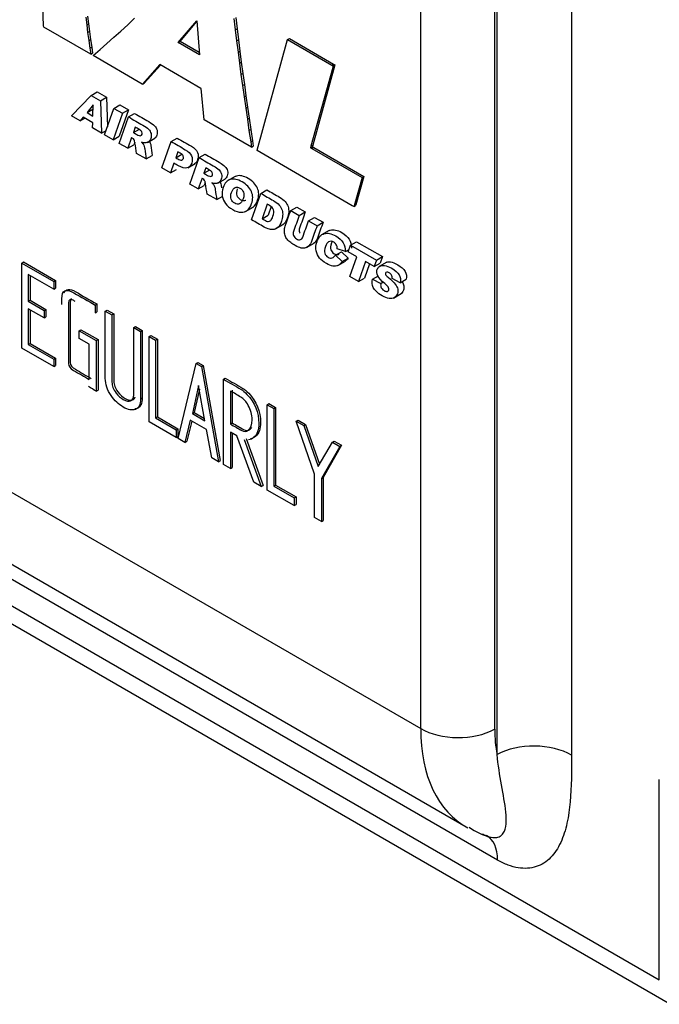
# Model space of a CAD drawing. Header units: inches. Extents: x -13.9 to 83.8, y -28.8 to 34.3.
# Tile 53 of 88: x 51.3 to 52.1, y 12 to 13.1. Entities that reach past the tile are written whole.
import ezdxf

# ---------------------------------------------------------------- set-up
doc = ezdxf.new("R2010")
doc.units = ezdxf.units.IN
doc.header["$MEASUREMENT"] = 0
doc.layers.add('FILTER_COVER_DRA', color=7, linetype='Continuous')

msp = doc.modelspace()

# ---------------------------------------------------------------- linework, layer by layer
at = {"layer": 'FILTER_COVER_DRA', "color": 7, "linetype": 'Continuous'}
for p, q in [((51.9667, 13.8352), (51.9667, 12.2627)), ((51.8792, 12.2636), (51.8792, 13.8331)), ((51.7895, 12.294), (51.7895, 13.8045)), ((51.8763, 13.8036), (51.8763, 12.2931)), ((51.3465, 13.1187), (51.3433, 13.2049)), ((51.3962, 13.1289), (51.3973, 13.1199)), ((51.3984, 13.1301), (51.3994, 13.1211)), ((51.3471, 13.1172), (51.3465, 13.1187)), ((51.402, 13.0854), (51.3471, 13.1172)), ((51.3973, 13.1199), (51.3994, 13.1211)), ((51.3973, 13.1199), (51.3984, 13.1108)), ((51.3994, 13.1211), (51.4006, 13.112)), ((51.4374, 13.1127), (51.4455, 13.1201)), ((51.4455, 13.1201), (51.4536, 13.1276)), ((51.5049, 13.0992), (51.5267, 13.1248)), ((51.507, 13.1004), (51.5268, 13.1237)), ((51.5267, 13.1248), (51.5297, 13.0848)), ((51.5701, 13.1272), (51.5717, 13.1141)), ((51.5723, 13.1284), (51.5739, 13.1154)), ((51.3984, 13.1108), (51.4006, 13.112)), ((51.3984, 13.1108), (51.3997, 13.1016)), ((51.4006, 13.112), (51.4018, 13.1028)), ((51.4293, 13.1054), (51.4374, 13.1127)), ((51.5717, 13.1141), (51.5739, 13.1154)), ((51.5717, 13.1141), (51.5734, 13.1011)), ((51.5739, 13.1154), (51.5755, 13.1023)), ((51.3997, 13.1016), (51.4018, 13.1028)), ((51.3997, 13.1016), (51.401, 13.0924)), ((51.4018, 13.1028), (51.4032, 13.0936)), ((51.413, 13.0909), (51.4211, 13.0981)), ((51.4211, 13.0981), (51.4293, 13.1054)), ((51.5049, 13.0992), (51.507, 13.1004)), ((51.5297, 13.0848), (51.5049, 13.0992)), ((51.5295, 13.0874), (51.507, 13.1004)), ((51.5734, 13.1011), (51.5755, 13.1023)), ((51.5734, 13.1011), (51.5751, 13.088)), ((51.5755, 13.1023), (51.5772, 13.0892)), ((51.5974, 12.973), (51.6333, 13.1027)), ((51.6333, 13.1027), (51.6354, 13.1039)), ((51.6333, 13.1027), (51.6852, 13.0727)), ((51.6354, 13.1039), (51.6873, 13.0739)), ((51.401, 13.0924), (51.4032, 13.0936)), ((51.401, 13.0924), (51.402, 13.0854)), ((51.402, 13.0854), (51.4041, 13.0866)), ((51.4032, 13.0936), (51.4041, 13.0866)), ((51.4048, 13.0838), (51.413, 13.0909)), ((51.4626, 13.0503), (51.4048, 13.0838)), ((51.5751, 13.088), (51.5772, 13.0892)), ((51.5751, 13.088), (51.5768, 13.0749)), ((51.5772, 13.0892), (51.5789, 13.0762)), ((51.4834, 13.0732), (51.4629, 13.0503)), ((51.4841, 13.0728), (51.465, 13.0515)), ((51.5314, 13.0454), (51.4834, 13.0732)), ((51.5768, 13.0749), (51.5789, 13.0762)), ((51.5768, 13.0749), (51.5785, 13.0618)), ((51.5789, 13.0762), (51.5807, 13.063)), ((51.6883, 13.0713), (51.6627, 12.9786)), ((51.6852, 13.0727), (51.6873, 13.0739)), ((51.6852, 13.0727), (51.6864, 13.0717)), ((51.6864, 13.0717), (51.6862, 13.07)), ((51.6862, 13.07), (51.6883, 13.0713)), ((51.6864, 13.0717), (51.6885, 13.073)), ((51.6873, 13.0739), (51.6885, 13.073)), ((51.6885, 13.073), (51.6883, 13.0713)), ((51.5785, 13.0618), (51.5807, 13.063)), ((51.5785, 13.0618), (51.5803, 13.0487)), ((51.5807, 13.063), (51.5825, 13.0499)), ((51.6862, 13.07), (51.6605, 12.9774)), ((50.4668, 13.0576), (51.7895, 12.294)), ((51.4629, 13.0503), (51.4626, 13.0503)), ((51.4629, 13.0503), (51.465, 13.0515)), ((51.5803, 13.0487), (51.5825, 13.0499)), ((51.5803, 13.0487), (51.5822, 13.0355)), ((51.5825, 13.0499), (51.5843, 13.0367)), ((51.3796, 13.0132), (51.4026, 13.0372)), ((51.4026, 13.0372), (51.4097, 13.0413)), ((51.4026, 13.0372), (51.4136, 13.0309)), ((51.4097, 13.0413), (51.4207, 13.0349)), ((51.5317, 13.0451), (51.5314, 13.0454)), ((51.5351, 13.0083), (51.5317, 13.0451)), ((51.5822, 13.0355), (51.5843, 13.0367)), ((51.5843, 13.0367), (51.5862, 13.0235)), ((51.4051, 13.026), (51.3977, 13.0169)), ((51.4047, 13.0129), (51.4051, 13.026)), ((51.4136, 13.0309), (51.4207, 13.0349)), ((51.4136, 13.0309), (51.4147, 12.9929)), ((51.4207, 13.0349), (51.4217, 13.0004)), ((51.4293, 13.0218), (51.4363, 13.0259)), ((51.4363, 13.0259), (51.4463, 13.0201)), ((51.5822, 13.0355), (51.584, 13.0223)), ((51.3897, 13.0073), (51.3796, 13.0132)), ((51.3977, 13.0169), (51.4047, 13.021)), ((51.3977, 13.0169), (51.4047, 13.0129)), ((51.405, 13.0213), (51.4047, 13.021)), ((51.4047, 13.021), (51.405, 13.0209)), ((51.4183, 12.9908), (51.4293, 13.0218)), ((51.4392, 13.0161), (51.4283, 12.985)), ((51.4293, 13.0218), (51.4392, 13.0161)), ((51.4463, 13.0201), (51.4353, 12.9891)), ((51.4392, 13.0161), (51.4463, 13.0201)), ((51.4466, 13.0118), (51.4536, 13.0159)), ((51.584, 13.0223), (51.5862, 13.0235)), ((51.584, 13.0223), (51.586, 13.0091)), ((51.5862, 13.0235), (51.5881, 13.0103)), ((51.3932, 13.0114), (51.3897, 13.0073)), ((51.3897, 13.0073), (51.3951, 13.0103)), ((51.4044, 13.0049), (51.3932, 13.0114)), ((51.4042, 12.9989), (51.4044, 13.0049)), ((51.4356, 12.9808), (51.4466, 13.0118)), ((51.5907, 12.9762), (51.5351, 13.0083)), ((51.586, 13.0091), (51.5881, 13.0103)), ((51.586, 13.0091), (51.5879, 12.9959)), ((51.5881, 13.0103), (51.5901, 12.9971)), ((51.4147, 12.9929), (51.4042, 12.9989)), ((51.4147, 12.9929), (51.4201, 12.996)), ((51.4283, 12.985), (51.4183, 12.9908)), ((51.4544, 12.9998), (51.4521, 12.9935)), ((51.4521, 12.9935), (51.4592, 12.9975)), ((51.5879, 12.9959), (51.5901, 12.9971)), ((51.5879, 12.9959), (51.5899, 12.9826)), ((51.5901, 12.9971), (51.5921, 12.9839)), ((50.3635, 12.9842), (52.0697, 11.9991)), ((51.4283, 12.985), (51.4353, 12.9891)), ((51.4456, 12.975), (51.4356, 12.9808)), ((51.4501, 12.9876), (51.4456, 12.975)), ((51.4456, 12.975), (51.4527, 12.9791)), ((51.4538, 12.9823), (51.4527, 12.9791)), ((51.4686, 12.9819), (51.4774, 12.987)), ((51.4855, 12.952), (51.4965, 12.983)), ((51.4965, 12.983), (51.5036, 12.9871)), ((51.5899, 12.9826), (51.5921, 12.9839)), ((51.5899, 12.9826), (51.5907, 12.9762)), ((51.5921, 12.9839), (51.5928, 12.9774)), ((51.6605, 12.9774), (51.6627, 12.9786)), ((51.6627, 12.9786), (51.6624, 12.9769)), ((51.4673, 12.9625), (51.456, 12.969)), ((51.5043, 12.9709), (51.5019, 12.964)), ((51.5019, 12.964), (51.5089, 12.968)), ((51.5293, 12.9641), (51.5364, 12.9682)), ((51.5907, 12.9762), (51.5928, 12.9774)), ((51.5974, 12.9723), (51.5974, 12.973)), ((51.709, 12.9077), (51.5974, 12.9723)), ((51.6605, 12.9774), (51.6603, 12.9757)), ((51.6603, 12.9757), (51.6624, 12.9769)), ((51.6603, 12.9757), (51.6618, 12.9747)), ((51.6618, 12.9747), (51.6639, 12.9759)), ((51.6618, 12.9747), (51.7206, 12.9407)), ((51.6624, 12.9769), (51.6639, 12.9759)), ((51.6639, 12.9759), (51.7227, 12.9419)), ((50.3765, 12.9554), (52.0827, 11.9703)), ((51.4673, 12.9625), (51.4743, 12.9666)), ((51.4996, 12.9577), (51.4956, 12.9462)), ((51.516, 12.9522), (51.5248, 12.9573)), ((51.5183, 12.9331), (51.5293, 12.9641)), ((50.5173, 12.9439), (51.8427, 12.1787)), ((51.4956, 12.9462), (51.4855, 12.952)), ((51.4956, 12.9462), (51.5027, 12.9503)), ((51.5371, 12.952), (51.5349, 12.9457)), ((51.5349, 12.9457), (51.5419, 12.9498)), ((51.5283, 12.9273), (51.5183, 12.9331)), ((51.5328, 12.9398), (51.5283, 12.9273)), ((51.5365, 12.9345), (51.5354, 12.9313)), ((51.5514, 12.9342), (51.5602, 12.9393)), ((51.5716, 12.942), (51.5628, 12.9369)), ((51.7206, 12.9407), (51.7114, 12.9074)), ((51.7227, 12.9419), (51.7135, 12.9087)), ((51.7206, 12.9407), (51.7227, 12.9419)), ((51.5283, 12.9273), (51.5354, 12.9313)), ((51.55, 12.9148), (51.5387, 12.9213)), ((51.5909, 12.8911), (51.6019, 12.9221)), ((51.6019, 12.9221), (51.609, 12.9262)), ((51.55, 12.9148), (51.557, 12.9189)), ((51.6094, 12.9093), (51.6034, 12.8924)), ((51.8798, 12.1396), (50.5534, 12.9054)), ((51.5838, 12.9009), (51.5927, 12.906)), ((51.6141, 12.9067), (51.6105, 12.8965)), ((51.6369, 12.9019), (51.644, 12.906)), ((51.6369, 12.9019), (51.6469, 12.8962)), ((51.644, 12.906), (51.6539, 12.9003)), ((51.6469, 12.8962), (51.6539, 12.9003)), ((51.7109, 12.9067), (51.709, 12.9077)), ((51.7109, 12.9067), (51.7131, 12.908)), ((51.7114, 12.9074), (51.7109, 12.9067)), ((51.7114, 12.9074), (51.7135, 12.9087)), ((51.7135, 12.9087), (51.7131, 12.908)), ((51.6034, 12.8924), (51.6105, 12.8965)), ((51.6578, 12.8899), (51.6649, 12.8939)), ((51.6578, 12.8899), (51.6678, 12.8841)), ((51.6649, 12.8939), (51.6749, 12.8882)), ((51.6678, 12.8841), (51.6749, 12.8882)), ((51.6192, 12.8805), (51.6281, 12.8856)), ((51.6819, 12.8785), (51.673, 12.8734)), ((51.6555, 12.8586), (51.6643, 12.8637)), ((51.7072, 12.8614), (51.7143, 12.8654)), ((51.7143, 12.8654), (51.7446, 12.8479)), ((51.6893, 12.8496), (51.6964, 12.8537)), ((51.7011, 12.8539), (51.6916, 12.8571)), ((51.6964, 12.8537), (51.7043, 12.8461)), ((51.7011, 12.8539), (51.7055, 12.8564)), ((51.7045, 12.8537), (51.7072, 12.8614)), ((51.7147, 12.8478), (51.7045, 12.8537)), ((51.7072, 12.8614), (51.7375, 12.8439)), ((51.321, 12.8403), (51.3231, 12.8416)), ((51.321, 12.7406), (51.321, 12.8403)), ((51.321, 12.8403), (51.3587, 12.8186)), ((51.3231, 12.8416), (51.3608, 12.8198)), ((51.6893, 12.8496), (51.6972, 12.842)), ((51.6922, 12.8375), (51.7011, 12.8427)), ((51.6972, 12.842), (51.7043, 12.8461)), ((51.7064, 12.8245), (51.7147, 12.8478)), ((51.7246, 12.8421), (51.7164, 12.8187)), ((51.7348, 12.8362), (51.7246, 12.8421)), ((51.7375, 12.8439), (51.7348, 12.8362)), ((51.7348, 12.8362), (51.7419, 12.8403)), ((51.7375, 12.8439), (51.7446, 12.8479)), ((51.7496, 12.8413), (51.7407, 12.8362)), ((51.7446, 12.8479), (51.7419, 12.8403)), ((51.7293, 12.8394), (51.7234, 12.8228)), ((51.3587, 12.8096), (51.3287, 12.8269)), ((51.3287, 12.8269), (51.3287, 12.7956)), ((51.3308, 12.8257), (51.3308, 12.7968)), ((51.3587, 12.8186), (51.3608, 12.8198)), ((51.3587, 12.8186), (51.3587, 12.8096)), ((51.3608, 12.8198), (51.3608, 12.8108)), ((51.7164, 12.8187), (51.7064, 12.8245)), ((51.7164, 12.8187), (51.7234, 12.8228)), ((51.733, 12.8214), (51.74, 12.8255)), ((51.733, 12.8214), (51.7427, 12.8165)), ((51.7427, 12.8165), (51.7456, 12.8182)), ((51.7655, 12.8172), (51.7559, 12.8221)), ((51.7655, 12.8172), (51.7726, 12.8213)), ((51.3587, 12.8096), (51.3608, 12.8108)), ((51.3287, 12.7956), (51.3308, 12.7968)), ((51.3287, 12.7956), (51.3474, 12.7848)), ((51.3308, 12.7968), (51.3495, 12.786)), ((51.7577, 12.7993), (51.7665, 12.8045)), ((51.3474, 12.7759), (51.3287, 12.7866)), ((51.3287, 12.7866), (51.3287, 12.7448)), ((51.3308, 12.7854), (51.3308, 12.7461)), ((51.3474, 12.7848), (51.3495, 12.786)), ((51.3474, 12.7848), (51.3474, 12.7759)), ((51.3495, 12.786), (51.3495, 12.7771)), ((51.4071, 12.7911), (51.4092, 12.7923)), ((51.4071, 12.7911), (51.4071, 12.7819)), ((51.4071, 12.7819), (51.4092, 12.7831)), ((51.4092, 12.7923), (51.4092, 12.7831)), ((51.4192, 12.7838), (51.4214, 12.7851)), ((51.4192, 12.7838), (51.427, 12.7794)), ((51.4214, 12.7851), (51.4291, 12.7806)), ((51.3474, 12.7759), (51.3495, 12.7771)), ((51.427, 12.7794), (51.4291, 12.7806)), ((51.3884, 12.7609), (51.3906, 12.7621)), ((51.3884, 12.7519), (51.3884, 12.7609)), ((51.3884, 12.7609), (51.4085, 12.7493)), ((51.3906, 12.7621), (51.4107, 12.7505)), ((51.4525, 12.7646), (51.4547, 12.7658)), ((51.4525, 12.7646), (51.4605, 12.76)), ((51.4547, 12.7658), (51.4626, 12.7612)), ((51.4605, 12.76), (51.4626, 12.7612)), ((51.4605, 12.76), (51.4605, 12.681)), ((51.4626, 12.7612), (51.4626, 12.6823)), ((51.4004, 12.745), (51.3884, 12.7519)), ((51.4085, 12.7493), (51.4107, 12.7505)), ((51.4085, 12.7493), (51.4085, 12.69)), ((51.4107, 12.7505), (51.4107, 12.6913)), ((51.4705, 12.7542), (51.4727, 12.7554)), ((51.4705, 12.654), (51.4705, 12.7542)), ((51.4705, 12.7542), (51.4783, 12.7497)), ((51.4727, 12.7554), (51.4804, 12.751)), ((51.4783, 12.7497), (51.4804, 12.751)), ((51.4783, 12.7497), (51.4783, 12.6585)), ((51.4804, 12.751), (51.4804, 12.6597)), ((51.3587, 12.7188), (51.321, 12.7406)), ((51.3287, 12.7448), (51.3308, 12.7461)), ((51.3287, 12.7448), (51.3587, 12.7275)), ((51.3308, 12.7461), (51.3608, 12.7288)), ((51.4004, 12.7037), (51.4004, 12.745)), ((51.3587, 12.7275), (51.3608, 12.7288)), ((51.3587, 12.7275), (51.3587, 12.7188)), ((51.3608, 12.7288), (51.3608, 12.72)), ((51.3587, 12.7188), (51.3608, 12.72)), ((51.5047, 12.6345), (51.5259, 12.7225)), ((51.5259, 12.7225), (51.528, 12.7237)), ((51.5259, 12.7225), (51.532, 12.719)), ((51.528, 12.7237), (51.5341, 12.7202)), ((51.532, 12.719), (51.5341, 12.7202)), ((51.532, 12.719), (51.5519, 12.6072)), ((51.5341, 12.7202), (51.5541, 12.6085)), ((51.5579, 12.704), (51.56, 12.7052)), ((51.5579, 12.6038), (51.5579, 12.704)), ((51.4085, 12.69), (51.4107, 12.6913)), ((51.5288, 12.6968), (51.5214, 12.6636)), ((51.5296, 12.6922), (51.5235, 12.6648)), ((51.5362, 12.655), (51.5288, 12.6968)), ((51.5661, 12.6901), (51.5661, 12.6514)), ((51.5682, 12.6913), (51.5682, 12.6527)), ((51.4605, 12.681), (51.4626, 12.6823)), ((51.6092, 12.6741), (51.6113, 12.6754)), ((51.6092, 12.5739), (51.6092, 12.6741)), ((51.6092, 12.6741), (51.617, 12.6697)), ((51.6113, 12.6754), (51.6191, 12.6709)), ((51.617, 12.6697), (51.6191, 12.6709)), ((51.617, 12.6697), (51.617, 12.5784)), ((51.6191, 12.6709), (51.6191, 12.5796)), ((51.4783, 12.6585), (51.4804, 12.6597)), ((51.4783, 12.6585), (51.5023, 12.6446)), ((51.4804, 12.6597), (51.5044, 12.6459)), ((51.519, 12.6558), (51.5127, 12.6299)), ((51.5206, 12.6549), (51.5148, 12.6311)), ((51.5381, 12.6448), (51.519, 12.6558)), ((51.5214, 12.6636), (51.5235, 12.6648)), ((51.5214, 12.6636), (51.5362, 12.655)), ((51.5235, 12.6648), (51.5357, 12.6577)), ((51.6434, 12.6546), (51.6456, 12.6558)), ((51.6456, 12.6558), (51.6542, 12.6508)), ((51.5023, 12.6357), (51.4705, 12.654)), ((51.5023, 12.6446), (51.5044, 12.6459)), ((51.5023, 12.6446), (51.5023, 12.6357)), ((51.5044, 12.6459), (51.5044, 12.6369)), ((51.5442, 12.6117), (51.5381, 12.6448)), ((51.5661, 12.6514), (51.5682, 12.6527)), ((51.6649, 12.5924), (51.6434, 12.6546)), ((51.6434, 12.6546), (51.6521, 12.6496)), ((51.6521, 12.6496), (51.6542, 12.6508)), ((51.6521, 12.6496), (51.6691, 12.6014)), ((51.6542, 12.6508), (51.6707, 12.6041)), ((51.5023, 12.6357), (51.5044, 12.6369)), ((51.5127, 12.6299), (51.5047, 12.6345)), ((51.5737, 12.6376), (51.5661, 12.642)), ((51.5661, 12.642), (51.5661, 12.5991)), ((51.5682, 12.6408), (51.5682, 12.6003)), ((51.5935, 12.5832), (51.5737, 12.6376)), ((51.5824, 12.6334), (51.6023, 12.5782)), ((51.5845, 12.6346), (51.6044, 12.5794)), ((51.5127, 12.6299), (51.5148, 12.6311)), ((51.6691, 12.6014), (51.6858, 12.6301)), ((51.6945, 12.6251), (51.673, 12.5873)), ((51.6966, 12.6264), (51.6751, 12.5885)), ((51.6858, 12.6301), (51.6879, 12.6314)), ((51.6858, 12.6301), (51.6945, 12.6251)), ((51.6879, 12.6314), (51.6966, 12.6264)), ((51.6945, 12.6251), (51.6966, 12.6264)), ((51.5519, 12.6072), (51.5442, 12.6117)), ((51.5519, 12.6072), (51.5541, 12.6085)), ((51.5661, 12.5991), (51.5579, 12.6038)), ((51.5661, 12.5991), (51.5682, 12.6003)), ((51.6649, 12.5418), (51.6649, 12.5924)), ((51.673, 12.5873), (51.6751, 12.5885)), ((51.673, 12.5873), (51.673, 12.5371)), ((51.6751, 12.5885), (51.6751, 12.5383)), ((51.6023, 12.5782), (51.5935, 12.5832)), ((51.6023, 12.5782), (51.6044, 12.5794)), ((51.6409, 12.5556), (51.6092, 12.5739)), ((51.617, 12.5784), (51.6191, 12.5796)), ((51.617, 12.5784), (51.6409, 12.5646)), ((51.6191, 12.5796), (51.6431, 12.5658)), ((51.6409, 12.5646), (51.6431, 12.5658)), ((51.6409, 12.5646), (51.6409, 12.5556)), ((51.6431, 12.5658), (51.6431, 12.5568)), ((51.6409, 12.5556), (51.6431, 12.5568)), ((51.673, 12.5371), (51.6649, 12.5418)), ((51.673, 12.5371), (51.6751, 12.5383)), ((52.0697, 11.9991), (52.0697, 12.2343))]:
    msp.add_line(p, q, dxfattribs=at)
msp.add_arc((51.8918, 12.2423), 0.0786, 234.5827, 255.346, dxfattribs=at)
for centre, major_axis, ratio, start_param, end_param in [((51.8337, 12.3195), (-0.0625, 0), 0.57735, 0.785398, 2.321288), ((51.9709, 12.3933), (0.13, 0.2136), 0.592263, 2.369991, 3.170913), ((52.0136, 12.367), (-0.0988, -0.1594), 0.597134, -0.766683, -0.562896), ((51.9222, 12.237), (-0.063, 0), 0.57735, 3.926991, 5.462881), ((51.8352, 12.1139), (-0.0315, -0.0546), 0.57735, 2.356194, 3.141593)]:
    msp.add_ellipse(centre, major_axis=major_axis, ratio=ratio, start_param=start_param, end_param=end_param, dxfattribs=at)
for points, knots in [([(51.4536, 13.0159), (51.4592, 13.0127), (51.4647, 13.0095), (51.4702, 13.0063), (51.4733, 13.0046), (51.4756, 13.0029), (51.477, 13.0015), (51.4785, 13.0001), (51.4794, 12.9983), (51.4799, 12.9964), (51.4805, 12.9944), (51.4803, 12.9925), (51.4797, 12.9905), (51.4791, 12.9888), (51.4781, 12.9875), (51.4769, 12.9867), (51.4768, 12.9867), (51.4768, 12.9866), (51.4767, 12.9866)], [0, 0, 0, 0, 0.3453865, 0.3453865, 0.3453865, 0.4885149, 0.4885149, 0.4885149, 0.5780588, 0.5780588, 0.5780588, 0.6895905, 0.6895905, 0.6895905, 0.8027196, 0.8027196, 0.8027196, 0.8102098, 0.8102098, 0.8102098, 0.8102098]), ([(51.4466, 13.0118), (51.4521, 13.0086), (51.4576, 13.0054), (51.4631, 13.0023), (51.4662, 13.0005), (51.4685, 12.9988), (51.4699, 12.9974), (51.4714, 12.996), (51.4724, 12.9943), (51.4729, 12.9923), (51.4734, 12.9904), (51.4733, 12.9884), (51.4726, 12.9864), (51.472, 12.9847), (51.4711, 12.9834), (51.4699, 12.9826), (51.4686, 12.9818), (51.4673, 12.9814), (51.4656, 12.9814), (51.4646, 12.9814), (51.4633, 12.9817), (51.4617, 12.9822)], [0, 0, 0, 0, 0.345387, 0.345387, 0.345387, 0.488515, 0.488515, 0.488515, 0.578059, 0.578059, 0.578059, 0.68959, 0.68959, 0.68959, 0.80272, 0.80272, 0.80272, 0.913084, 0.913084, 0.913084, 1, 1, 1, 1]), ([(51.4521, 12.9935), (51.4535, 12.9927), (51.4549, 12.9919), (51.4563, 12.9911), (51.4568, 12.9908), (51.4577, 12.9904), (51.4591, 12.99), (51.4598, 12.9898), (51.4604, 12.9897), (51.461, 12.99), (51.4616, 12.9903), (51.462, 12.9908), (51.4623, 12.9915), (51.4626, 12.9925), (51.4626, 12.9934), (51.4616, 12.9952), (51.4605, 12.9962), (51.4587, 12.9973), (51.4573, 12.9981), (51.4558, 12.9989), (51.4544, 12.9998)], [0, 0, 0, 0, 0.190254, 0.190254, 0.190254, 0.317619, 0.317619, 0.317619, 0.419329, 0.419329, 0.419329, 0.522983, 0.522983, 0.522983, 0.66247, 0.66247, 0.801957, 0.801957, 0.801957, 1, 1, 1, 1]), ([(51.456, 12.969), (51.4553, 12.9732), (51.4547, 12.9774), (51.454, 12.9816), (51.4538, 12.9832), (51.4535, 12.9843), (51.4531, 12.985), (51.4526, 12.9859), (51.4518, 12.9866), (51.4509, 12.9871), (51.4506, 12.9873), (51.4504, 12.9874), (51.4501, 12.9876)], [0, 0, 0, 0, 0.630007, 0.630007, 0.630007, 0.798536, 0.798536, 0.798536, 0.946121, 0.946121, 0.946121, 1, 1, 1, 1]), ([(51.4617, 12.9822), (51.4627, 12.9811), (51.4635, 12.9803), (51.4639, 12.9796), (51.4642, 12.9791), (51.4645, 12.9783), (51.4649, 12.977), (51.4653, 12.9758), (51.4655, 12.9749), (51.4656, 12.9743), (51.4662, 12.9704), (51.4667, 12.9665), (51.4673, 12.9625)], [0, 0, 0, 0, 0.155202, 0.155202, 0.155202, 0.278262, 0.278262, 0.278262, 0.41042, 0.41042, 0.41042, 1, 1, 1, 1]), ([(51.4712, 12.9833), (51.4714, 12.9828), (51.4717, 12.9821), (51.472, 12.9811), (51.4724, 12.9799), (51.4726, 12.979), (51.4727, 12.9784), (51.4733, 12.9744), (51.4738, 12.9705), (51.4743, 12.9666)], [0.1830252, 0.1830252, 0.1830252, 0.1830252, 0.2782622, 0.2782622, 0.2782622, 0.4104199, 0.4104199, 0.4104199, 1, 1, 1, 1]), ([(51.4965, 12.983), (51.5021, 12.9798), (51.5076, 12.9766), (51.5131, 12.9734), (51.5167, 12.9713), (51.5191, 12.9689), (51.5204, 12.9662), (51.5216, 12.9636), (51.5216, 12.9607), (51.5206, 12.9576), (51.5195, 12.9545), (51.5176, 12.9526), (51.515, 12.952), (51.5124, 12.9514), (51.5091, 12.9522), (51.5051, 12.9546), (51.5033, 12.9556), (51.5015, 12.9567), (51.4996, 12.9577)], [0, 0, 0, 0, 0.287302, 0.287302, 0.287302, 0.425583, 0.425583, 0.425583, 0.557979, 0.557979, 0.557979, 0.724106, 0.724106, 0.724106, 0.90535, 0.90535, 0.90535, 1, 1, 1, 1]), ([(51.5036, 12.9871), (51.5091, 12.9839), (51.5147, 12.9807), (51.5202, 12.9775), (51.5238, 12.9754), (51.5262, 12.973), (51.5274, 12.9703), (51.5287, 12.9676), (51.5287, 12.9648), (51.5276, 12.9617), (51.5268, 12.9594), (51.5256, 12.9578), (51.524, 12.9568)], [0, 0, 0, 0, 0.2873023, 0.2873023, 0.2873023, 0.425583, 0.425583, 0.425583, 0.5579788, 0.5579788, 0.5579788, 0.6811091, 0.6811091, 0.6811091, 0.6811091]), ([(51.5019, 12.964), (51.5027, 12.9635), (51.5035, 12.963), (51.5043, 12.9625), (51.5062, 12.9614), (51.5077, 12.961), (51.5087, 12.9611), (51.5097, 12.9613), (51.5104, 12.9619), (51.5108, 12.9629), (51.5111, 12.9639), (51.5111, 12.9649), (51.5106, 12.966), (51.5102, 12.9671), (51.509, 12.9681), (51.5072, 12.9692), (51.5062, 12.9698), (51.5053, 12.9703), (51.5043, 12.9709)], [0, 0, 0, 0, 0.124694, 0.124694, 0.124694, 0.357646, 0.357646, 0.357646, 0.52825, 0.52825, 0.52825, 0.664562, 0.664562, 0.664562, 0.854523, 0.854523, 0.854523, 1, 1, 1, 1]), ([(51.5364, 12.9682), (51.5419, 12.965), (51.5474, 12.9618), (51.553, 12.9586), (51.556, 12.9568), (51.5583, 12.9552), (51.5597, 12.9537), (51.5612, 12.9523), (51.5622, 12.9506), (51.5627, 12.9486), (51.5632, 12.9467), (51.5631, 12.9447), (51.5624, 12.9427), (51.5618, 12.941), (51.5609, 12.9397), (51.5596, 12.939), (51.5596, 12.9389), (51.5595, 12.9389), (51.5595, 12.9388)], [0, 0, 0, 0, 0.3459673, 0.3459673, 0.3459673, 0.4887074, 0.4887074, 0.4887074, 0.578362, 0.578362, 0.578362, 0.6899321, 0.6899321, 0.6899321, 0.8031047, 0.8031047, 0.8031047, 0.8087604, 0.8087604, 0.8087604, 0.8087604]), ([(51.5293, 12.9641), (51.5348, 12.9609), (51.5404, 12.9577), (51.5459, 12.9545), (51.549, 12.9527), (51.5512, 12.9511), (51.5527, 12.9497), (51.5541, 12.9482), (51.5551, 12.9465), (51.5556, 12.9446), (51.5561, 12.9426), (51.556, 12.9406), (51.5553, 12.9387), (51.5547, 12.9369), (51.5538, 12.9357), (51.5526, 12.9349), (51.5514, 12.9341), (51.55, 12.9336), (51.5484, 12.9337), (51.5473, 12.9337), (51.546, 12.9339), (51.5444, 12.9344)], [0, 0, 0, 0, 0.345967, 0.345967, 0.345967, 0.488707, 0.488707, 0.488707, 0.578362, 0.578362, 0.578362, 0.689932, 0.689932, 0.689932, 0.803105, 0.803105, 0.803105, 0.913483, 0.913483, 0.913483, 1, 1, 1, 1]), ([(51.5349, 12.9457), (51.5363, 12.9449), (51.5376, 12.9441), (51.539, 12.9433), (51.5395, 12.943), (51.5404, 12.9427), (51.5418, 12.9422), (51.5425, 12.942), (51.5432, 12.942), (51.5438, 12.9423), (51.5443, 12.9425), (51.5448, 12.943), (51.545, 12.9437), (51.5454, 12.9447), (51.5453, 12.9457), (51.5448, 12.9466), (51.5444, 12.9475), (51.5432, 12.9485), (51.5414, 12.9495), (51.54, 12.9503), (51.5386, 12.9512), (51.5371, 12.952)], [0, 0, 0, 0, 0.189468, 0.189468, 0.189468, 0.317929, 0.317929, 0.317929, 0.419731, 0.419731, 0.419731, 0.523476, 0.523476, 0.523476, 0.638886, 0.638886, 0.638886, 0.802768, 0.802768, 0.802768, 1, 1, 1, 1]), ([(51.5387, 12.9213), (51.5381, 12.9255), (51.5374, 12.9296), (51.5368, 12.9338), (51.5365, 12.9354), (51.5362, 12.9366), (51.5358, 12.9372), (51.5353, 12.9381), (51.5346, 12.9388), (51.5337, 12.9393), (51.5334, 12.9395), (51.5331, 12.9397), (51.5328, 12.9398)], [0, 0, 0, 0, 0.629632, 0.629632, 0.629632, 0.79856, 0.79856, 0.79856, 0.944807, 0.944807, 0.944807, 1, 1, 1, 1]), ([(51.5444, 12.9344), (51.5455, 12.9334), (51.5462, 12.9325), (51.5466, 12.9318), (51.5469, 12.9313), (51.5472, 12.9305), (51.5476, 12.9293), (51.548, 12.928), (51.5483, 12.9271), (51.5483, 12.9265), (51.5488, 12.9227), (51.5494, 12.9187), (51.55, 12.9148)], [0, 0, 0, 0, 0.155257, 0.155257, 0.155257, 0.278261, 0.278261, 0.278261, 0.410186, 0.410186, 0.410186, 1, 1, 1, 1]), ([(51.5539, 12.9355), (51.5541, 12.935), (51.5544, 12.9343), (51.5547, 12.9333), (51.5551, 12.9321), (51.5553, 12.9312), (51.5554, 12.9306), (51.5555, 12.93), (51.5556, 12.9294), (51.5556, 12.9288)], [0.1825307, 0.1825307, 0.1825307, 0.1825307, 0.2782607, 0.2782607, 0.2782607, 0.4101858, 0.4101858, 0.4101858, 0.4999986, 0.4999986, 0.4999986, 0.4999986]), ([(51.5575, 12.9291), (51.5593, 12.9342), (51.5621, 12.9372), (51.5661, 12.9384), (51.57, 12.9395), (51.5746, 12.9386), (51.5798, 12.9356), (51.5852, 12.9325), (51.5888, 12.9287), (51.5908, 12.9242), (51.5927, 12.9198), (51.5927, 12.915), (51.591, 12.9101), (51.5897, 12.9064), (51.588, 12.9038), (51.5838, 12.9006), (51.5814, 12.8999), (51.5756, 12.9001), (51.5724, 12.9011), (51.5652, 12.9053), (51.5624, 12.9076), (51.5604, 12.9101), (51.5584, 12.9126), (51.5571, 12.9155), (51.5559, 12.922), (51.5562, 12.9255), (51.5575, 12.9291)], [0, 0, 0, 0, 0.138566, 0.138566, 0.138566, 0.272178, 0.272178, 0.272178, 0.383456, 0.383456, 0.383456, 0.497883, 0.497883, 0.497883, 0.585464, 0.585464, 0.673044, 0.673044, 0.760625, 0.760625, 0.849254, 0.849254, 0.849254, 0.924627, 0.924627, 1, 1, 1, 1]), ([(51.5917, 12.9055), (51.5921, 12.9057), (51.5926, 12.906), (51.5951, 12.9079), (51.5968, 12.9105), (51.598, 12.9141), (51.5998, 12.9191), (51.5997, 12.9239), (51.5978, 12.9283), (51.5959, 12.9327), (51.5923, 12.9366), (51.5869, 12.9396), (51.5817, 12.9426), (51.5771, 12.9436), (51.5731, 12.9425), (51.5723, 12.9422), (51.5716, 12.9419), (51.5708, 12.9415)], [0.3973043, 0.3973043, 0.3973043, 0.3973043, 0.4145363, 0.4145363, 0.5021168, 0.5021168, 0.5021168, 0.6165442, 0.6165442, 0.6165442, 0.7278223, 0.7278223, 0.7278223, 0.8614343, 0.8614343, 0.8614343, 0.8902274, 0.8902274, 0.8902274, 0.8902274]), ([(51.5674, 12.9233), (51.5663, 12.9201), (51.5661, 12.9175), (51.5669, 12.9154), (51.5676, 12.9134), (51.569, 12.9117), (51.5711, 12.9105), (51.5732, 12.9093), (51.5751, 12.909), (51.5767, 12.9097), (51.5784, 12.9104), (51.5798, 12.9124), (51.581, 12.9159), (51.5821, 12.9189), (51.5822, 12.9214), (51.5815, 12.9234), (51.5807, 12.9255), (51.5793, 12.9271), (51.5752, 12.9295), (51.5734, 12.9297), (51.5717, 12.929), (51.57, 12.9284), (51.5686, 12.9264), (51.5674, 12.9233)], [0, 0, 0, 0, 0.135558, 0.135558, 0.135558, 0.228532, 0.228532, 0.228532, 0.343496, 0.343496, 0.343496, 0.508024, 0.508024, 0.508024, 0.636186, 0.636186, 0.636186, 0.742025, 0.742025, 0.843499, 0.843499, 0.843499, 1, 1, 1, 1]), ([(51.5841, 12.9139), (51.584, 12.9139), (51.5839, 12.9138), (51.5838, 12.9138), (51.5821, 12.9131), (51.5803, 12.9134), (51.5781, 12.9146), (51.576, 12.9158), (51.5746, 12.9175), (51.5739, 12.9195), (51.5732, 12.9216), (51.5734, 12.9242), (51.5745, 12.9273)], [0.6450452, 0.6450452, 0.6450452, 0.6450452, 0.6565044, 0.6565044, 0.6565044, 0.7714683, 0.7714683, 0.7714683, 0.8644424, 0.8644424, 0.8644424, 1, 1, 1, 1]), ([(51.6019, 12.9221), (51.6068, 12.9193), (51.6118, 12.9164), (51.6167, 12.9136), (51.6196, 12.9119), (51.6219, 12.9102), (51.6249, 12.9066), (51.626, 12.9046), (51.6273, 12.9004), (51.6276, 12.8983), (51.6274, 12.8961), (51.6273, 12.8939), (51.6269, 12.8917), (51.6261, 12.8896), (51.6249, 12.8863), (51.6236, 12.8839), (51.6222, 12.8826), (51.6208, 12.8812), (51.6191, 12.8803), (51.6155, 12.8794), (51.6137, 12.8795), (51.612, 12.88), (51.6096, 12.8807), (51.6075, 12.8816), (51.6057, 12.8826), (51.6008, 12.8854), (51.5959, 12.8883), (51.5909, 12.8911)], [0, 0, 0, 0, 0.182448, 0.182448, 0.182448, 0.252201, 0.252201, 0.321955, 0.321955, 0.391708, 0.391708, 0.391708, 0.470823, 0.470823, 0.470823, 0.58143, 0.58143, 0.58143, 0.660697, 0.660697, 0.739964, 0.739964, 0.739964, 0.817826, 0.817826, 0.817826, 1, 1, 1, 1]), ([(51.609, 12.9262), (51.6139, 12.9234), (51.6189, 12.9205), (51.6238, 12.9177), (51.6267, 12.916), (51.6289, 12.9142), (51.632, 12.9106), (51.6331, 12.9087), (51.6344, 12.9045), (51.6347, 12.9024), (51.6345, 12.9002), (51.6344, 12.898), (51.6339, 12.8958), (51.6332, 12.8937), (51.632, 12.8904), (51.6307, 12.888), (51.6293, 12.8867), (51.6285, 12.8859), (51.6277, 12.8854), (51.6269, 12.8849)], [0, 0, 0, 0, 0.1824482, 0.1824482, 0.1824482, 0.2522015, 0.2522015, 0.3219548, 0.3219548, 0.3917081, 0.3917081, 0.3917081, 0.4708232, 0.4708232, 0.4708232, 0.5814301, 0.5814301, 0.5814301, 0.6225697, 0.6225697, 0.6225697, 0.6225697]), ([(51.6034, 12.8924), (51.6042, 12.8919), (51.605, 12.8915), (51.6058, 12.891), (51.6079, 12.8898), (51.6094, 12.8892), (51.6105, 12.8891), (51.6115, 12.889), (51.6125, 12.8894), (51.6142, 12.8911), (51.6151, 12.8927), (51.616, 12.8952), (51.6172, 12.8985), (51.6174, 12.901), (51.6167, 12.9029), (51.6161, 12.9047), (51.6144, 12.9064), (51.6119, 12.9079), (51.6111, 12.9084), (51.6102, 12.9089), (51.6094, 12.9093)], [0, 0, 0, 0, 0.075061, 0.075061, 0.075061, 0.221031, 0.221031, 0.221031, 0.376073, 0.376073, 0.531114, 0.531114, 0.531114, 0.754403, 0.754403, 0.754403, 0.923658, 0.923658, 0.923658, 1, 1, 1, 1]), ([(51.6678, 12.8841), (51.6656, 12.8779), (51.6634, 12.8718), (51.6613, 12.8656), (51.6606, 12.8638), (51.6597, 12.8622), (51.6574, 12.8596), (51.6559, 12.8587), (51.6525, 12.8578), (51.6509, 12.8577), (51.6493, 12.858), (51.6471, 12.8584), (51.6447, 12.8594), (51.6404, 12.8619), (51.6387, 12.863), (51.6369, 12.8643), (51.6352, 12.8655), (51.6337, 12.8669), (51.6327, 12.8682), (51.6317, 12.8696), (51.6309, 12.8711), (51.6296, 12.8746), (51.6293, 12.8762), (51.6294, 12.8777), (51.6295, 12.88), (51.6298, 12.8819), (51.6303, 12.8835), (51.6325, 12.8896), (51.6347, 12.8958), (51.6369, 12.9019)], [0, 0, 0, 0, 0.229307, 0.229307, 0.229307, 0.296563, 0.296563, 0.363819, 0.363819, 0.431075, 0.431075, 0.431075, 0.52025, 0.52025, 0.571914, 0.571914, 0.571914, 0.62178, 0.62178, 0.62178, 0.664914, 0.664914, 0.708048, 0.708048, 0.708048, 0.770615, 0.770615, 0.770615, 1, 1, 1, 1]), ([(51.6539, 12.9003), (51.6517, 12.894), (51.6495, 12.8876), (51.6472, 12.8813), (51.6466, 12.8796), (51.6466, 12.8781), (51.6473, 12.8765), (51.6474, 12.8762), (51.6476, 12.8758), (51.6479, 12.8755)], [0, 0, 0, 0, 0.3479925, 0.3479925, 0.3479925, 0.4193284, 0.4193284, 0.4193284, 0.4374985, 0.4374985, 0.4374985, 0.4374985]), ([(51.6469, 12.8962), (51.6446, 12.8899), (51.6424, 12.8836), (51.6402, 12.8773), (51.6396, 12.8756), (51.6396, 12.874), (51.6402, 12.8725), (51.6409, 12.871), (51.642, 12.8697), (51.6454, 12.8677), (51.647, 12.8674), (51.6483, 12.8678), (51.6496, 12.8682), (51.6505, 12.8692), (51.6511, 12.8709), (51.6533, 12.8772), (51.6556, 12.8835), (51.6578, 12.8899)], [0, 0, 0, 0, 0.347993, 0.347993, 0.347993, 0.419328, 0.419328, 0.419328, 0.493478, 0.493478, 0.5667, 0.5667, 0.5667, 0.652123, 0.652123, 0.652123, 1, 1, 1, 1]), ([(51.6749, 12.8882), (51.6727, 12.882), (51.6705, 12.8758), (51.6683, 12.8697), (51.6677, 12.8678), (51.6668, 12.8663), (51.665, 12.8643), (51.6643, 12.8637), (51.6635, 12.8633)], [0, 0, 0, 0, 0.229307, 0.229307, 0.229307, 0.296563, 0.296563, 0.3327993, 0.3327993, 0.3327993, 0.3327993]), ([(51.6972, 12.842), (51.6958, 12.8399), (51.6942, 12.8385), (51.6905, 12.8368), (51.6886, 12.8365), (51.6864, 12.8368), (51.6842, 12.8371), (51.6817, 12.838), (51.6753, 12.8417), (51.6726, 12.8439), (51.6707, 12.8461), (51.6689, 12.8484), (51.6676, 12.8513), (51.6668, 12.8546), (51.6661, 12.858), (51.6664, 12.8617), (51.6678, 12.8655), (51.6696, 12.8707), (51.6724, 12.8738), (51.6762, 12.8749), (51.68, 12.876), (51.6845, 12.8751), (51.6897, 12.8721), (51.6938, 12.8698), (51.6967, 12.8671), (51.6985, 12.8642), (51.7003, 12.8613), (51.7011, 12.8578), (51.7011, 12.8539)], [0, 0, 0, 0, 0.078585, 0.078585, 0.157169, 0.157169, 0.157169, 0.233753, 0.233753, 0.325654, 0.325654, 0.325654, 0.397709, 0.397709, 0.397709, 0.503691, 0.503691, 0.503691, 0.663721, 0.663721, 0.663721, 0.815464, 0.815464, 0.815464, 0.913256, 0.913256, 0.913256, 1, 1, 1, 1]), ([(51.681, 12.878), (51.6817, 12.8784), (51.6825, 12.8788), (51.6833, 12.879), (51.6871, 12.8801), (51.6916, 12.8792), (51.6968, 12.8762), (51.7009, 12.8739), (51.7038, 12.8712), (51.7056, 12.8683), (51.7073, 12.8654), (51.7082, 12.8619), (51.7082, 12.858)], [0.6294341, 0.6294341, 0.6294341, 0.6294341, 0.6637207, 0.6637207, 0.6637207, 0.8154639, 0.8154639, 0.8154639, 0.9132556, 0.9132556, 0.9132556, 1, 1, 1, 1]), ([(51.6916, 12.8571), (51.6916, 12.8583), (51.6916, 12.8591), (51.6914, 12.8598), (51.6911, 12.8608), (51.6906, 12.8618), (51.6893, 12.8635), (51.6884, 12.8642), (51.6852, 12.8661), (51.6831, 12.8663), (51.6799, 12.8644), (51.6788, 12.8626), (51.6778, 12.8598), (51.6766, 12.8564), (51.6762, 12.8537), (51.6769, 12.8518), (51.6775, 12.8499), (51.6788, 12.8484), (51.6827, 12.8462), (51.6843, 12.8458), (51.6856, 12.8463), (51.687, 12.8468), (51.6882, 12.8479), (51.6893, 12.8496)], [0, 0, 0, 0, 0.048917, 0.048917, 0.048917, 0.121282, 0.121282, 0.193646, 0.193646, 0.355313, 0.355313, 0.477038, 0.477038, 0.477038, 0.646286, 0.646286, 0.646286, 0.758621, 0.758621, 0.866072, 0.866072, 0.866072, 1, 1, 1, 1]), ([(51.6856, 12.8657), (51.6853, 12.8652), (51.6851, 12.8646), (51.6848, 12.8639), (51.6836, 12.8605), (51.6833, 12.8578), (51.684, 12.8559), (51.6846, 12.854), (51.6859, 12.8525), (51.6897, 12.8502), (51.6914, 12.8499), (51.6927, 12.8504), (51.693, 12.8505), (51.6933, 12.8506), (51.6936, 12.8508)], [0.4487859, 0.4487859, 0.4487859, 0.4487859, 0.4770377, 0.4770377, 0.4770377, 0.6462856, 0.6462856, 0.6462856, 0.7586206, 0.7586206, 0.8660716, 0.8660716, 0.8660716, 0.8957918, 0.8957918, 0.8957918, 0.8957918]), ([(51.7486, 12.8408), (51.7501, 12.8416), (51.7519, 12.8419), (51.7541, 12.8416), (51.7564, 12.8413), (51.7592, 12.8402), (51.7625, 12.8382), (51.7667, 12.8359), (51.7696, 12.8333), (51.7712, 12.8306), (51.7729, 12.8278), (51.7733, 12.8248), (51.7726, 12.8213)], [0.5763348, 0.5763348, 0.5763348, 0.5763348, 0.663299, 0.663299, 0.663299, 0.7759437, 0.7759437, 0.7759437, 0.8970108, 0.8970108, 0.8970108, 1, 1, 1, 1]), ([(51.7559, 12.8221), (51.7562, 12.8237), (51.756, 12.825), (51.7548, 12.8272), (51.7538, 12.8281), (51.7513, 12.8296), (51.7503, 12.8299), (51.7488, 12.8296), (51.7483, 12.8292), (51.7479, 12.828), (51.748, 12.8275), (51.7483, 12.8268), (51.7487, 12.8261), (51.7496, 12.8251), (51.7512, 12.8237), (51.7553, 12.8204), (51.7581, 12.8176), (51.7597, 12.8155), (51.7612, 12.8135), (51.7622, 12.8116), (51.7626, 12.8097), (51.7629, 12.8079), (51.7628, 12.8061), (51.7622, 12.8044), (51.7615, 12.8024), (51.7603, 12.8009), (51.7586, 12.7999), (51.7568, 12.7988), (51.7548, 12.7985), (51.75, 12.7991), (51.7473, 12.8002), (51.7387, 12.8052), (51.7352, 12.8084), (51.7338, 12.8116), (51.7324, 12.8149), (51.7321, 12.8182), (51.733, 12.8214)], [0, 0, 0, 0, 0.041012, 0.041012, 0.082024, 0.082024, 0.11558, 0.11558, 0.149135, 0.149135, 0.173539, 0.173539, 0.173539, 0.215069, 0.215069, 0.215069, 0.330344, 0.330344, 0.330344, 0.391523, 0.391523, 0.391523, 0.454487, 0.454487, 0.454487, 0.543168, 0.543168, 0.543168, 0.636299, 0.636299, 0.72943, 0.72943, 0.892089, 0.892089, 0.892089, 1, 1, 1, 1]), ([(51.7427, 12.8165), (51.7424, 12.8149), (51.7424, 12.8135), (51.7427, 12.8124), (51.7433, 12.8106), (51.7446, 12.8091), (51.7465, 12.808), (51.7479, 12.8072), (51.7491, 12.8069), (51.7511, 12.8072), (51.7517, 12.8078), (51.752, 12.8086), (51.7523, 12.8094), (51.7522, 12.8104), (51.7512, 12.8125), (51.7497, 12.8141), (51.7472, 12.8162), (51.7432, 12.8196), (51.7405, 12.8227), (51.7379, 12.828), (51.7377, 12.8306), (51.7385, 12.833), (51.7391, 12.8346), (51.7401, 12.8358), (51.7415, 12.8367), (51.743, 12.8376), (51.7449, 12.8378), (51.7471, 12.8375), (51.7493, 12.8372), (51.7521, 12.8361), (51.7555, 12.8342), (51.7596, 12.8318), (51.7625, 12.8292), (51.7641, 12.8265), (51.7658, 12.8238), (51.7662, 12.8207), (51.7655, 12.8172)], [0, 0, 0, 0, 0.047252, 0.047252, 0.047252, 0.10674, 0.10674, 0.10674, 0.152406, 0.152406, 0.198073, 0.198073, 0.198073, 0.246279, 0.246279, 0.294486, 0.294486, 0.294486, 0.398104, 0.398104, 0.501721, 0.501721, 0.501721, 0.576335, 0.576335, 0.576335, 0.663299, 0.663299, 0.663299, 0.775944, 0.775944, 0.775944, 0.897011, 0.897011, 0.897011, 1, 1, 1, 1]), ([(51.7677, 12.8183), (51.7687, 12.8167), (51.7693, 12.8153), (51.7696, 12.8138), (51.77, 12.812), (51.7699, 12.8102), (51.7693, 12.8085), (51.7686, 12.8065), (51.7674, 12.8049), (51.7656, 12.8039)], [0.3441353, 0.3441353, 0.3441353, 0.3441353, 0.3915227, 0.3915227, 0.3915227, 0.4544869, 0.4544869, 0.4544869, 0.5431681, 0.5431681, 0.5431681, 0.5431681]), ([(51.3682, 12.7916), (51.3682, 12.7939), (51.3682, 12.7962), (51.3682, 12.7984), (51.3682, 12.8085), (51.3729, 12.8108), (51.3823, 12.8054), (51.3906, 12.8006), (51.3988, 12.7958), (51.4071, 12.7911)], [0.6630457, 0.6630457, 0.6630457, 0.6630457, 0.7006269, 0.7006269, 0.7006269, 0.8417819, 0.8417819, 0.8417819, 1, 1, 1, 1]), ([(51.371, 12.8052), (51.3726, 12.8104), (51.3771, 12.8108), (51.3844, 12.8066), (51.3927, 12.8018), (51.401, 12.7971), (51.4092, 12.7923)], [0.7320519, 0.7320519, 0.7320519, 0.7320519, 0.8417819, 0.8417819, 0.8417819, 1, 1, 1, 1]), ([(51.3838, 12.7953), (51.3833, 12.7956), (51.3827, 12.796), (51.3822, 12.7963), (51.378, 12.7987), (51.376, 12.7976), (51.376, 12.7932), (51.376, 12.7696), (51.376, 12.746), (51.376, 12.7223), (51.376, 12.7193), (51.3779, 12.7167), (51.3819, 12.7143), (51.3881, 12.7108), (51.3942, 12.7072), (51.4004, 12.7037)], [0.1897127, 0.1897127, 0.1897127, 0.1897127, 0.2030874, 0.2030874, 0.2030874, 0.2826915, 0.2826915, 0.2826915, 0.783176, 0.783176, 0.783176, 0.849426, 0.849426, 0.849426, 1, 1, 1, 1]), ([(51.3794, 12.7984), (51.3785, 12.7978), (51.3781, 12.7965), (51.3781, 12.7944), (51.3781, 12.7708), (51.3781, 12.7472), (51.3781, 12.7236), (51.3781, 12.7205), (51.38, 12.7179), (51.3841, 12.7156), (51.3902, 12.712), (51.3964, 12.7085), (51.4025, 12.7049)], [0.2454171, 0.2454171, 0.2454171, 0.2454171, 0.2826915, 0.2826915, 0.2826915, 0.783176, 0.783176, 0.783176, 0.849426, 0.849426, 0.849426, 1, 1, 1, 1]), ([(51.4605, 12.681), (51.4605, 12.6742), (51.4585, 12.67), (51.4546, 12.6685), (51.4508, 12.6671), (51.446, 12.6679), (51.4347, 12.6745), (51.43, 12.6789), (51.4261, 12.6847), (51.4216, 12.6913), (51.4192, 12.698), (51.4192, 12.7049), (51.4192, 12.7312), (51.4192, 12.7575), (51.4192, 12.7838)], [0, 0, 0, 0, 0.118818, 0.118818, 0.118818, 0.24056, 0.24056, 0.352833, 0.352833, 0.352833, 0.477579, 0.477579, 0.477579, 1, 1, 1, 1]), ([(51.427, 12.7794), (51.427, 12.7531), (51.427, 12.7268), (51.427, 12.7005), (51.427, 12.6963), (51.4286, 12.6921), (51.4319, 12.6878), (51.4345, 12.6845), (51.4373, 12.6819), (51.4403, 12.6802), (51.4438, 12.6783), (51.4467, 12.6776), (51.4489, 12.6785), (51.4513, 12.6794), (51.4525, 12.6817), (51.4525, 12.6856), (51.4525, 12.712), (51.4525, 12.7383), (51.4525, 12.7646)], [0, 0, 0, 0, 0.391879, 0.391879, 0.391879, 0.451296, 0.451296, 0.451296, 0.502165, 0.502165, 0.502165, 0.555118, 0.555118, 0.555118, 0.60745, 0.60745, 0.60745, 1, 1, 1, 1]), ([(51.4291, 12.7806), (51.4291, 12.7543), (51.4291, 12.728), (51.4291, 12.7018), (51.4291, 12.6975), (51.4308, 12.6933), (51.434, 12.6891), (51.4366, 12.6858), (51.4394, 12.6831), (51.4425, 12.6815), (51.4459, 12.6796), (51.4488, 12.6788), (51.4511, 12.6797), (51.4527, 12.6803), (51.4537, 12.6816), (51.4543, 12.6835)], [0, 0, 0, 0, 0.3918792, 0.3918792, 0.3918792, 0.4512957, 0.4512957, 0.4512957, 0.5021647, 0.5021647, 0.5021647, 0.5551178, 0.5551178, 0.5551178, 0.590155, 0.590155, 0.590155, 0.590155]), ([(51.5579, 12.704), (51.5648, 12.7), (51.5718, 12.696), (51.5787, 12.692), (51.5806, 12.6909), (51.5829, 12.6889), (51.5855, 12.6862), (51.5948, 12.6765), (51.5994, 12.665), (51.5994, 12.6445), (51.5975, 12.6391), (51.5937, 12.6358), (51.5918, 12.6341), (51.5897, 12.6331), (51.5874, 12.6329)], [0, 0, 0, 0, 0.2347849, 0.2347849, 0.2347849, 0.3145737, 0.3145737, 0.3145737, 0.6508379, 0.6508379, 0.8413228, 0.8413228, 0.8413228, 0.9343353, 0.9343353, 0.9343353, 0.9343353]), ([(51.56, 12.7052), (51.567, 12.7012), (51.5739, 12.6972), (51.5808, 12.6932), (51.5828, 12.6921), (51.5851, 12.6902), (51.5876, 12.6875), (51.5969, 12.6777), (51.6015, 12.6663), (51.6015, 12.6457), (51.5996, 12.6404), (51.5958, 12.6371), (51.5939, 12.6354), (51.5918, 12.6344), (51.5895, 12.6341)], [0, 0, 0, 0, 0.2347849, 0.2347849, 0.2347849, 0.3145737, 0.3145737, 0.3145737, 0.6508379, 0.6508379, 0.8413228, 0.8413228, 0.8413228, 0.9343353, 0.9343353, 0.9343353, 0.9343353]), ([(51.5916, 12.6564), (51.5916, 12.6624), (51.5901, 12.668), (51.5871, 12.6733), (51.5845, 12.6779), (51.5816, 12.6811), (51.5784, 12.683), (51.5743, 12.6854), (51.5702, 12.6877), (51.5661, 12.6901)], [0, 0, 0, 0, 0.379627, 0.379627, 0.379627, 0.654669, 0.654669, 0.654669, 1, 1, 1, 1]), ([(51.4626, 12.6823), (51.4626, 12.6754), (51.4606, 12.6713), (51.4567, 12.6698), (51.4558, 12.6694), (51.4549, 12.6692), (51.4539, 12.6691)], [0, 0, 0, 0, 0.1188177, 0.1188177, 0.1188177, 0.1470634, 0.1470634, 0.1470634, 0.1470634]), ([(51.5661, 12.6514), (51.5705, 12.6488), (51.575, 12.6463), (51.5795, 12.6437), (51.582, 12.6422), (51.5845, 12.6424), (51.587, 12.6441), (51.59, 12.6463), (51.5916, 12.6504), (51.5916, 12.6564)], [0, 0, 0, 0, 0.369181, 0.369181, 0.369181, 0.611958, 0.611958, 0.611958, 1, 1, 1, 1]), ([(51.5682, 12.6527), (51.5727, 12.6501), (51.5771, 12.6475), (51.5816, 12.6449), (51.5841, 12.6435), (51.5866, 12.6436), (51.5891, 12.6454), (51.5899, 12.646), (51.5907, 12.6467), (51.5913, 12.6476)], [0, 0, 0, 0, 0.3691814, 0.3691814, 0.3691814, 0.6119579, 0.6119579, 0.6119579, 0.7204852, 0.7204852, 0.7204852, 0.7204852]), ([(51.862, 12.1704), (51.8649, 12.1688), (51.8677, 12.1675), (51.8729, 12.166), (51.8753, 12.1658), (51.8794, 12.1661), (51.8812, 12.1666), (51.8842, 12.1684), (51.8855, 12.1696), (51.8884, 12.174), (51.8894, 12.1778), (51.8902, 12.1863), (51.89, 12.191), (51.8885, 12.2058), (51.8863, 12.2165), (51.8823, 12.2392), (51.8804, 12.2512), (51.8792, 12.2636)], [0, 0, 0, 0, 0.0625, 0.0625, 0.125, 0.125, 0.1875, 0.1875, 0.25, 0.25, 0.375, 0.375, 0.5, 0.5, 0.75, 0.75, 1, 1, 1, 1]), ([(51.9667, 12.2627), (51.9667, 12.2441), (51.9666, 12.2256), (51.9642, 12.1994), (51.963, 12.1909), (51.9595, 12.1749), (51.9571, 12.1671), (51.9507, 12.1534), (51.9468, 12.1474), (51.9372, 12.1376), (51.9316, 12.134), (51.9219, 12.1308), (51.9185, 12.1302), (51.9114, 12.1297), (51.9077, 12.1299), (51.9001, 12.1311), (51.8961, 12.1322), (51.888, 12.1353), (51.8839, 12.1372), (51.8798, 12.1396)], [0, 0, 0, 0, 0.25, 0.25, 0.375, 0.375, 0.5, 0.5, 0.625, 0.625, 0.75, 0.75, 0.8125, 0.8125, 0.875, 0.875, 0.9375, 0.9375, 1, 1, 1, 1])]:
    msp.add_open_spline(points, degree=3, knots=knots, dxfattribs=at)
for points in [[(51.7043, 12.8461), (51.7031, 12.8443), (51.7017, 12.843), (51.7002, 12.8421)], [(51.4085, 12.69), (51.4055, 12.6918), (51.4025, 12.6935), (51.3995, 12.6953)]]:
    msp.add_open_spline(points, degree=3, dxfattribs=at)

doc.saveas('drawing.dxf')
